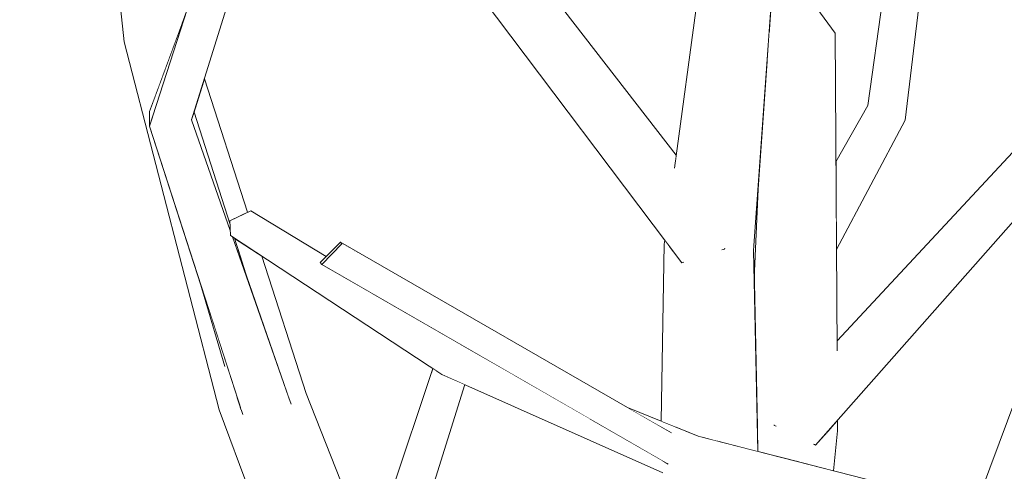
# Model space of a CAD drawing. Extents: x -289599 to -184549, y 66678 to 295474.
# Tile 40 of 256: x -282686 to -282570, y 72221 to 72274. Entities that reach past the tile are written whole.
import ezdxf

# ---------------------------------------------------------------- set-up
doc = ezdxf.new("R2010")
doc.units = 0
doc.header["$MEASUREMENT"] = 0
doc.linetypes.add('Wipeout_Contour', pattern=[1000, 0, -1000])
doc.layers.add('arch drzewa', color=8, linetype='Continuous')
doc.layers.add('arch drzewa_Nr_Pióra__4', color=8, linetype='Continuous', lineweight=9)

msp = doc.modelspace()

# ---------------------------------------------------------------- wipeouts: each hides what was drawn before it
at = {"color": 254, "linetype": 'Wipeout_Contour', "lineweight": 0, "ltscale": 1017190.096414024}
msp.add_wipeout([(-282666.67, 72273.75), (-282672.12, 72273.14), (-282669.19, 72266.89)], dxfattribs=at).dxf.layer = 'arch drzewa'
at = {"color": 254, "linetype": 'Wipeout_Contour', "lineweight": 0, "ltscale": 1695264.080452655}
msp.add_wipeout([(-282664.03, 72267.31), (-282665.25, 72263.41), (-282661.04, 72250.27), (-282661.05, 72250.7), (-282658.98, 72251.71)], dxfattribs=at).dxf.layer = 'arch drzewa'
at = {"color": 254, "linetype": 'Wipeout_Contour', "lineweight": 0, "ltscale": 1355916.003827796}
msp.add_wipeout([(-282590.1, 72249.37), (-282590.08, 72247.35), (-282582.06, 72262.49), (-282583.28, 72263.49)], dxfattribs=at).dxf.layer = 'arch drzewa'
at = {"color": 254, "linetype": 'Wipeout_Contour', "lineweight": 0, "ltscale": 1355821.052089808}
msp.add_wipeout([(-282573.83, 72217.26), (-282571.15, 72216.58), (-282570.38, 72216.03), (-282564.47, 72242.42)], dxfattribs=at).dxf.layer = 'arch drzewa'
at = {"color": 254, "linetype": 'Wipeout_Contour', "lineweight": 0, "ltscale": 1356086.895577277}
msp.add_wipeout([(-282636.92, 72233.2), (-282645.85, 72192.45), (-282633.57, 72231.56), (-282636.24, 72232.76)], dxfattribs=at).dxf.layer = 'arch drzewa'
at = {"color": 254, "linetype": 'Wipeout_Contour', "lineweight": 0, "ltscale": 1695468.443363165}
msp.add_wipeout([(-282719.47, 72224.98), (-282721.79, 72224.92), (-282682.7, 72216.58), (-282717.82, 72225.52), (-282719.89, 72225.25)], dxfattribs=at).dxf.layer = 'arch drzewa'
at = {"color": 254, "linetype": 'Wipeout_Contour', "lineweight": 0, "ltscale": 2711820.191733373}
msp.add_wipeout([(-282594.6, 72225.01), (-282594.72, 72222.58), (-282590.42, 72221.49), (-282589.95, 72226.17), (-282591.36, 72225.82), (-282592.53, 72224.49), (-282592.69, 72224.56), (-282592.55, 72225.52)], dxfattribs=at).dxf.layer = 'arch drzewa'

# ---------------------------------------------------------------- next in the draw order: wipeouts: each hides what was drawn before it
at = {"color": 254, "linetype": 'Wipeout_Contour', "lineweight": 0, "ltscale": 1016942.02339223}
msp.add_wipeout([(-282582.06, 72262.49), (-282576.45, 72308.74), (-282577.95, 72308.95)], dxfattribs=at).dxf.layer = 'arch drzewa'
at = {"color": 254, "linetype": 'Wipeout_Contour', "lineweight": 0, "ltscale": 1017191.221034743}
msp.add_wipeout([(-282672.12, 72273.14), (-282669.77, 72265.32), (-282669.19, 72266.89)], dxfattribs=at).dxf.layer = 'arch drzewa'
at = {"color": 254, "linetype": 'Wipeout_Contour', "lineweight": 0, "ltscale": 1016939.873122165}
msp.add_wipeout([(-282590.1, 72250.48), (-282590.1, 72249.37), (-282583.28, 72263.49)], dxfattribs=at).dxf.layer = 'arch drzewa'
at = {"color": 254, "linetype": 'Wipeout_Contour', "lineweight": 0, "ltscale": 1356094.643348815}
msp.add_wipeout([(-282650.57, 72191.56), (-282645.85, 72192.45), (-282636.92, 72233.2), (-282637.15, 72233.35)], dxfattribs=at).dxf.layer = 'arch drzewa'
at = {"color": 254, "linetype": 'Wipeout_Contour', "lineweight": 0, "ltscale": 1016927.881370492}
msp.add_wipeout([(-282590.07, 72227.28), (-282589.95, 72226.17), (-282589.96, 72227.4)], dxfattribs=at).dxf.layer = 'arch drzewa'
at = {"color": 254, "linetype": 'Wipeout_Contour', "lineweight": 0, "ltscale": 1017234.484537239}
msp.add_wipeout([(-282722.03, 72224.97), (-282686.56, 72216.02), (-282682.7, 72216.58)], dxfattribs=at).dxf.layer = 'arch drzewa'
at = {"color": 254, "linetype": 'Wipeout_Contour', "lineweight": 0, "ltscale": 1016938.546711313}
msp.add_wipeout([(-282594.84, 72222.61), (-282594.72, 72222.58), (-282594.6, 72225.01)], dxfattribs=at).dxf.layer = 'arch drzewa'

# ---------------------------------------------------------------- next in the draw order: wipeouts: each hides what was drawn before it
at = {"color": 254, "linetype": 'Wipeout_Contour', "lineweight": 0, "ltscale": 1695321.631307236}
msp.add_wipeout([(-282672.12, 72273.14), (-282673.41, 72271.62), (-282670.45, 72262.94), (-282670.45, 72263.49), (-282669.77, 72265.32)], dxfattribs=at).dxf.layer = 'arch drzewa'
at = {"color": 254, "linetype": 'Wipeout_Contour', "lineweight": 0, "ltscale": 1355922.623044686}
msp.add_wipeout([(-282590.14, 72255.46), (-282590.1, 72250.48), (-282583.28, 72263.49), (-282586.4, 72264.2)], dxfattribs=at).dxf.layer = 'arch drzewa'
at = {"color": 254, "linetype": 'Wipeout_Contour', "lineweight": 0, "ltscale": 1017057.309015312}
msp.add_wipeout([(-282634.03, 72236.26), (-282636.5, 72235.49), (-282627.62, 72232.56)], dxfattribs=at).dxf.layer = 'arch drzewa'
at = {"color": 254, "linetype": 'Wipeout_Contour', "lineweight": 0, "ltscale": 1017073.326841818}
msp.add_wipeout([(-282650.57, 72191.56), (-282637.15, 72233.35), (-282637.26, 72233.42)], dxfattribs=at).dxf.layer = 'arch drzewa'
at = {"color": 254, "linetype": 'Wipeout_Contour', "lineweight": 0, "ltscale": 1355927.982556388}
msp.add_wipeout([(-282594.6, 72225.01), (-282599.32, 72226.21), (-282599.27, 72223.74), (-282594.84, 72222.61)], dxfattribs=at).dxf.layer = 'arch drzewa'

# ---------------------------------------------------------------- next in the draw order: wipeouts: each hides what was drawn before it
at = {"color": 254, "linetype": 'Wipeout_Contour', "lineweight": 0, "ltscale": 1016937.2986168}
msp.add_wipeout([(-282577.95, 72308.95), (-282583.28, 72263.49), (-282582.06, 72262.49)], dxfattribs=at).dxf.layer = 'arch drzewa'
at = {"color": 254, "linetype": 'Wipeout_Contour', "lineweight": 0, "ltscale": 3051592.092319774}
msp.add_wipeout([(-282676.77, 72303.94), (-282672.12, 72273.14), (-282666.67, 72273.75), (-282666.39, 72274.52), (-282666.9, 72275.96), (-282667.09, 72274.72), (-282670.99, 72274.27), (-282671.37, 72277.78), (-282670.21, 72285.35)], dxfattribs=at).dxf.layer = 'arch drzewa'
at = {"color": 254, "linetype": 'Wipeout_Contour', "lineweight": 0, "ltscale": 1016946.303198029}
msp.add_wipeout([(-282590.15, 72257.61), (-282590.14, 72255.46), (-282586.4, 72264.2)], dxfattribs=at).dxf.layer = 'arch drzewa'
at = {"color": 254, "linetype": 'Wipeout_Contour', "lineweight": 0, "ltscale": 1017046.265074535}
msp.add_wipeout([(-282627.62, 72232.56), (-282636.5, 72235.49), (-282623.77, 72230.34)], dxfattribs=at).dxf.layer = 'arch drzewa'
at = {"color": 254, "linetype": 'Wipeout_Contour', "lineweight": 0, "ltscale": 1356100.131772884}
msp.add_wipeout([(-282637.3, 72233.45), (-282651.59, 72190.84), (-282650.57, 72191.56), (-282637.26, 72233.42)], dxfattribs=at).dxf.layer = 'arch drzewa'

# ---------------------------------------------------------------- next in the draw order: wipeouts: each hides what was drawn before it
at = {"color": 254, "linetype": 'Wipeout_Contour', "lineweight": 0, "ltscale": 1016946.988177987}
msp.add_wipeout([(-282583.28, 72263.49), (-282577.95, 72308.95), (-282580.16, 72309.05)], dxfattribs=at).dxf.layer = 'arch drzewa'
at = {"color": 254, "linetype": 'Wipeout_Contour', "lineweight": 0, "ltscale": 1017221.805097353}
msp.add_wipeout([(-282672.12, 72273.14), (-282676.77, 72303.94), (-282676.59, 72301.27)], dxfattribs=at).dxf.layer = 'arch drzewa'
at = {"color": 254, "linetype": 'Wipeout_Contour', "lineweight": 0, "ltscale": 1355934.486477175}
msp.add_wipeout([(-282590.01, 72235.54), (-282590.24, 72272.66), (-282594.58, 72271.71), (-282590.8, 72234.5)], dxfattribs=at).dxf.layer = 'arch drzewa'
at = {"color": 254, "linetype": 'Wipeout_Contour', "lineweight": 0, "ltscale": 1356058.19107504}
msp.add_wipeout([(-282623.77, 72230.34), (-282636.5, 72235.49), (-282636.24, 72232.76), (-282618.81, 72227.49)], dxfattribs=at).dxf.layer = 'arch drzewa'
at = {"color": 254, "linetype": 'Wipeout_Contour', "lineweight": 0, "ltscale": 2712286.872949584}
msp.add_wipeout([(-282658.75, 72228.65), (-282647.37, 72203.41), (-282644.63, 72211.59), (-282652.13, 72230.52), (-282654.14, 72229.95), (-282654.08, 72229.76), (-282654.21, 72229.86), (-282654.29, 72229.91)], dxfattribs=at).dxf.layer = 'arch drzewa'

# ---------------------------------------------------------------- next in the draw order: wipeouts: each hides what was drawn before it
at = {"color": 254, "linetype": 'Wipeout_Contour', "lineweight": 0, "ltscale": 1016944.356208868}
msp.add_wipeout([(-282580.16, 72309.05), (-282586.4, 72264.2), (-282583.28, 72263.49)], dxfattribs=at).dxf.layer = 'arch drzewa'
at = {"color": 254, "linetype": 'Wipeout_Contour', "lineweight": 0, "ltscale": 2033884.73559435}
msp.add_wipeout([(-282594.6, 72225.01), (-282592.55, 72225.52), (-282592.37, 72232.34), (-282591.77, 72233.07), (-282590.8, 72234.5), (-282594.58, 72271.71)], dxfattribs=at).dxf.layer = 'arch drzewa'
at = {"color": 254, "linetype": 'Wipeout_Contour', "lineweight": 0, "ltscale": 1356180.978179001}
msp.add_wipeout([(-282660.53, 72248.69), (-282660.27, 72247.88), (-282652.13, 72230.52), (-282657.33, 72246.59)], dxfattribs=at).dxf.layer = 'arch drzewa'
at = {"color": 254, "linetype": 'Wipeout_Contour', "lineweight": 0, "ltscale": 1017095.583052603}
msp.add_wipeout([(-282647.37, 72203.41), (-282658.75, 72228.65), (-282648.09, 72201.26)], dxfattribs=at).dxf.layer = 'arch drzewa'

# ---------------------------------------------------------------- next in the draw order: wipeouts: each hides what was drawn before it
at = {"color": 254, "linetype": 'Wipeout_Contour', "lineweight": 0, "ltscale": 1355958.962419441}
msp.add_wipeout([(-282598.18, 72269.7), (-282594.6, 72225.01), (-282594.58, 72271.71), (-282597.97, 72272.73)], dxfattribs=at).dxf.layer = 'arch drzewa'
at = {"color": 254, "linetype": 'Wipeout_Contour', "lineweight": 0, "ltscale": 1356171.134404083}
msp.add_wipeout([(-282660.27, 72247.88), (-282658.71, 72243.02), (-282654.14, 72229.95), (-282652.13, 72230.52)], dxfattribs=at).dxf.layer = 'arch drzewa'
at = {"color": 254, "linetype": 'Wipeout_Contour', "lineweight": 0, "ltscale": 1356142.450363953}
msp.add_wipeout([(-282662.31, 72228.61), (-282649.37, 72197.46), (-282648.09, 72201.26), (-282658.75, 72228.65)], dxfattribs=at).dxf.layer = 'arch drzewa'
at = {"color": 254, "linetype": 'Wipeout_Contour', "lineweight": 0, "ltscale": 1016928.700401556}
msp.add_wipeout([(-282590.07, 72227.28), (-282591.36, 72225.82), (-282589.95, 72226.17)], dxfattribs=at).dxf.layer = 'arch drzewa'

# ---------------------------------------------------------------- next in the draw order: wipeouts: each hides what was drawn before it
at = {"color": 254, "linetype": 'Wipeout_Contour', "lineweight": 0, "ltscale": 1016977.782221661}
msp.add_wipeout([(-282597.44, 72280.02), (-282590.24, 72272.66), (-282597.28, 72282.3)], dxfattribs=at).dxf.layer = 'arch drzewa'
at = {"color": 254, "linetype": 'Wipeout_Contour', "lineweight": 0, "ltscale": 1694937.891667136}
msp.add_wipeout([(-282599.22, 72255.28), (-282599.73, 72243.96), (-282599.32, 72226.21), (-282594.6, 72225.01), (-282598.18, 72269.7)], dxfattribs=at).dxf.layer = 'arch drzewa'
at = {"color": 254, "linetype": 'Wipeout_Contour', "lineweight": 0, "ltscale": 1016889.053921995}
msp.add_wipeout([(-282592.53, 72224.49), (-282559.38, 72261.97), (-282560.6, 72266.69)], dxfattribs=at).dxf.layer = 'arch drzewa'
at = {"color": 254, "linetype": 'Wipeout_Contour', "lineweight": 0, "ltscale": 1017100.103689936}
msp.add_wipeout([(-282649.37, 72197.46), (-282662.31, 72228.61), (-282650.01, 72195.52)], dxfattribs=at).dxf.layer = 'arch drzewa'

# ---------------------------------------------------------------- next in the draw order: linework, layer by layer
at = {"layer": 'arch drzewa_Nr_Pióra__4', "linetype": 'Continuous'}
for p, q in [((-282597.36, 72226.8), (-282597.38, 72226.85)), ((-282597.14, 72226.7), (-282597.36, 72226.8))]:
    msp.add_line(p, q, dxfattribs=at)

# ---------------------------------------------------------------- next in the draw order: wipeouts: each hides what was drawn before it
at = {"color": 254, "linetype": 'Wipeout_Contour', "lineweight": 0, "ltscale": 1355967.317430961}
msp.add_wipeout([(-282597.44, 72280.02), (-282597.72, 72276.09), (-282594.58, 72271.71), (-282590.24, 72272.66)], dxfattribs=at).dxf.layer = 'arch drzewa'
at = {"color": 254, "linetype": 'Wipeout_Contour', "lineweight": 0, "ltscale": 2033825.13929993}
msp.add_wipeout([(-282592.69, 72224.56), (-282592.53, 72224.49), (-282560.6, 72266.69), (-282560.77, 72267.37), (-282592.37, 72232.34), (-282592.55, 72225.52)], dxfattribs=at).dxf.layer = 'arch drzewa'
at = {"color": 254, "linetype": 'Wipeout_Contour', "lineweight": 0, "ltscale": 1355959.233228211}
msp.add_wipeout([(-282606.13, 72245.85), (-282604.03, 72224.95), (-282599.27, 72223.74), (-282599.8, 72247.23)], dxfattribs=at).dxf.layer = 'arch drzewa'
at = {"color": 254, "linetype": 'Wipeout_Contour', "lineweight": 0, "ltscale": 1017125.816665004}
msp.add_wipeout([(-282654.29, 72229.91), (-282659.4, 72230.81), (-282658.75, 72228.65)], dxfattribs=at).dxf.layer = 'arch drzewa'

# ---------------------------------------------------------------- next in the draw order: linework, layer by layer
at = {"layer": 'arch drzewa_Nr_Pióra__4', "linetype": 'Continuous'}
msp.add_line((-282589.95, 72226.17), (-282589.96, 72227.4), dxfattribs=at)

# ---------------------------------------------------------------- next in the draw order: wipeouts: each hides what was drawn before it
at = {"color": 254, "linetype": 'Wipeout_Contour', "lineweight": 0, "ltscale": 1016980.041303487}
msp.add_wipeout([(-282597.75, 72275.66), (-282594.58, 72271.71), (-282597.72, 72276.09)], dxfattribs=at).dxf.layer = 'arch drzewa'
at = {"color": 254, "linetype": 'Wipeout_Contour', "lineweight": 0, "ltscale": 1355872.320906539}
msp.add_wipeout([(-282592.37, 72232.34), (-282560.77, 72267.37), (-282560.87, 72267.76), (-282591.77, 72233.07)], dxfattribs=at).dxf.layer = 'arch drzewa'
at = {"color": 254, "linetype": 'Wipeout_Contour', "lineweight": 0, "ltscale": 1016975.257875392}
msp.add_wipeout([(-282604.03, 72224.95), (-282606.13, 72245.85), (-282605.87, 72225.42)], dxfattribs=at).dxf.layer = 'arch drzewa'
at = {"color": 254, "linetype": 'Wipeout_Contour', "lineweight": 0, "ltscale": 1017130.873924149}
msp.add_wipeout([(-282658.75, 72228.65), (-282659.4, 72230.81), (-282659.39, 72230.52)], dxfattribs=at).dxf.layer = 'arch drzewa'

# ---------------------------------------------------------------- next in the draw order: wipeouts: each hides what was drawn before it
at = {"color": 254, "linetype": 'Wipeout_Contour', "lineweight": 0, "ltscale": 1016979.385104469}
msp.add_wipeout([(-282597.97, 72272.73), (-282594.58, 72271.71), (-282597.75, 72275.66)], dxfattribs=at).dxf.layer = 'arch drzewa'
at = {"color": 254, "linetype": 'Wipeout_Contour', "lineweight": 0, "ltscale": 3390513.970762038}
msp.add_wipeout([(-282670.45, 72262.94), (-282673.41, 72271.62), (-282662.31, 72228.61), (-282658.75, 72228.65), (-282659.39, 72230.52), (-282659.76, 72228.7), (-282659.87, 72229.04), (-282661.69, 72233.81), (-282664.58, 72243.59), (-282670.46, 72261.77)], dxfattribs=at).dxf.layer = 'arch drzewa'
at = {"color": 254, "linetype": 'Wipeout_Contour', "lineweight": 0, "ltscale": 2033826.472077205}
msp.add_wipeout([(-282591.77, 72233.07), (-282560.87, 72267.76), (-282560.92, 72267.93), (-282590.02, 72236.68), (-282590.01, 72235.54), (-282590.8, 72234.5)], dxfattribs=at).dxf.layer = 'arch drzewa'
at = {"color": 254, "linetype": 'Wipeout_Contour', "lineweight": 0, "ltscale": 3050966.416084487}
msp.add_wipeout([(-282609.52, 72247.61), (-282610.23, 72247.98), (-282608.95, 72226.61), (-282606.28, 72225.52), (-282605.87, 72225.42), (-282606.13, 72245.85), (-282608.02, 72246.83), (-282608.03, 72245.85), (-282608.16, 72245.81)], dxfattribs=at).dxf.layer = 'arch drzewa'

# ---------------------------------------------------------------- next in the draw order: linework, layer by layer
at = {"layer": 'arch drzewa_Nr_Pióra__4', "linetype": 'Continuous'}
for p, q in [((-282586.4, 72264.2), (-282580.16, 72309.05)), ((-282582.06, 72262.49), (-282576.45, 72308.74)), ((-282590.01, 72235.5), (-282590.24, 72272.66)), ((-282590.02, 72236.68), (-282560.92, 72267.93)), ((-282590.15, 72257.61), (-282586.4, 72264.2)), ((-282590.08, 72247.35), (-282582.06, 72262.49))]:
    msp.add_line(p, q, dxfattribs=at)

# ---------------------------------------------------------------- next in the draw order: wipeouts: each hides what was drawn before it
at = {"color": 254, "linetype": 'Wipeout_Contour', "lineweight": 0, "ltscale": 1017211.395281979}
msp.add_wipeout([(-282676.59, 72301.27), (-282673.41, 72271.62), (-282672.12, 72273.14)], dxfattribs=at).dxf.layer = 'arch drzewa'
at = {"color": 254, "linetype": 'Wipeout_Contour', "lineweight": 0, "ltscale": 1016989.847207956}
msp.add_wipeout([(-282599.8, 72247.23), (-282596.65, 72291.03), (-282601.98, 72290.52)], dxfattribs=at).dxf.layer = 'arch drzewa'
at = {"color": 254, "linetype": 'Wipeout_Contour', "lineweight": 0, "ltscale": 1356215.596646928}
msp.add_wipeout([(-282665.25, 72263.41), (-282665.53, 72262.52), (-282661.01, 72249.59), (-282661.04, 72250.27)], dxfattribs=at).dxf.layer = 'arch drzewa'
at = {"color": 254, "linetype": 'Wipeout_Contour', "lineweight": 0, "ltscale": 1017145.249243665}
msp.add_wipeout([(-282660.74, 72248.83), (-282658.71, 72243.02), (-282660.53, 72248.69)], dxfattribs=at).dxf.layer = 'arch drzewa'
at = {"color": 254, "linetype": 'Wipeout_Contour', "lineweight": 0, "ltscale": 1016990.057059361}
msp.add_wipeout([(-282610.23, 72247.98), (-282610.6, 72227.28), (-282608.95, 72226.61)], dxfattribs=at).dxf.layer = 'arch drzewa'
at = {"color": 254, "linetype": 'Wipeout_Contour', "lineweight": 0, "ltscale": 1694926.343060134}
msp.add_wipeout([(-282610.24, 72224.92), (-282571.15, 72216.58), (-282606.28, 72225.52), (-282608.34, 72225.25), (-282607.92, 72224.98)], dxfattribs=at).dxf.layer = 'arch drzewa'

# ---------------------------------------------------------------- next in the draw order: linework, layer by layer
at = {"layer": 'arch drzewa_Nr_Pióra__4', "linetype": 'Continuous'}
for p, q in [((-282673.41, 72271.62), (-282676.59, 72301.27)), ((-282590.24, 72272.66), (-282597.28, 72282.3))]:
    msp.add_line(p, q, dxfattribs=at)

# ---------------------------------------------------------------- next in the draw order: wipeouts: each hides what was drawn before it
at = {"color": 254, "linetype": 'Wipeout_Contour', "lineweight": 0, "ltscale": 1016988.443600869}
msp.add_wipeout([(-282601.98, 72290.52), (-282606.13, 72245.85), (-282599.8, 72247.23)], dxfattribs=at).dxf.layer = 'arch drzewa'
at = {"color": 254, "linetype": 'Wipeout_Contour', "lineweight": 0, "ltscale": 2373347.779513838}
msp.add_wipeout([(-282665.53, 72262.52), (-282670.46, 72261.77), (-282654.21, 72229.86), (-282654.08, 72229.76), (-282660.74, 72248.83), (-282660.98, 72248.99), (-282661.01, 72249.59)], dxfattribs=at).dxf.layer = 'arch drzewa'
at = {"color": 254, "linetype": 'Wipeout_Contour', "lineweight": 0, "ltscale": 1017000.064964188}
msp.add_wipeout([(-282610.16, 72248.45), (-282610.23, 72247.98), (-282609.52, 72247.61)], dxfattribs=at).dxf.layer = 'arch drzewa'
at = {"color": 254, "linetype": 'Wipeout_Contour', "lineweight": 0, "ltscale": 1016909.224111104}
msp.add_wipeout([(-282610.48, 72224.97), (-282575.01, 72216.02), (-282571.15, 72216.58)], dxfattribs=at).dxf.layer = 'arch drzewa'

# ---------------------------------------------------------------- next in the draw order: linework, layer by layer
at = {"layer": 'arch drzewa_Nr_Pióra__4', "linetype": 'Continuous'}
for p, q in [((-282599.8, 72247.23), (-282596.65, 72291.03)), ((-282599.73, 72243.96), (-282599.22, 72255.28)), ((-282573.83, 72217.26), (-282564.47, 72242.42))]:
    msp.add_line(p, q, dxfattribs=at)

# ---------------------------------------------------------------- next in the draw order: wipeouts: each hides what was drawn before it
at = {"color": 254, "linetype": 'Wipeout_Contour', "lineweight": 0, "ltscale": 1017172.60081988}
msp.add_wipeout([(-282665.53, 72262.52), (-282655.22, 72295.52), (-282659.37, 72296.22)], dxfattribs=at).dxf.layer = 'arch drzewa'
at = {"color": 254, "linetype": 'Wipeout_Contour', "lineweight": 0, "ltscale": 1017003.418634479}
msp.add_wipeout([(-282606.13, 72245.85), (-282601.98, 72290.52), (-282604.24, 72292.45)], dxfattribs=at).dxf.layer = 'arch drzewa'
at = {"color": 254, "linetype": 'Wipeout_Contour', "lineweight": 0, "ltscale": 2034272.868095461}
msp.add_wipeout([(-282654.21, 72229.86), (-282670.46, 72261.77), (-282659.76, 72228.7), (-282659.39, 72230.52), (-282659.4, 72230.81), (-282654.29, 72229.91)], dxfattribs=at).dxf.layer = 'arch drzewa'
at = {"color": 254, "linetype": 'Wipeout_Contour', "lineweight": 0, "ltscale": 1016988.459935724}
msp.add_wipeout([(-282606.28, 72225.52), (-282614.52, 72228.87), (-282611.99, 72227.41)], dxfattribs=at).dxf.layer = 'arch drzewa'
at = {"color": 254, "linetype": 'Wipeout_Contour', "lineweight": 0, "ltscale": 1694935.300137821}
msp.add_wipeout([(-282610.42, 72222.66), (-282610.39, 72221.23), (-282575.01, 72216.02), (-282610.28, 72224.92), (-282609.86, 72222.33)], dxfattribs=at).dxf.layer = 'arch drzewa'

# ---------------------------------------------------------------- next in the draw order: linework, layer by layer
at = {"layer": 'arch drzewa_Nr_Pióra__4', "linetype": 'Continuous'}
for p, q in [((-282592.53, 72224.49), (-282559.38, 72261.97)), ((-282603.2, 72247.4), (-282603.48, 72247.31)), ((-282603.13, 72247.5), (-282603.2, 72247.4)), ((-282599.27, 72223.74), (-282599.8, 72247.23)), ((-282590.42, 72221.49), (-282589.95, 72226.17)), ((-282592.53, 72224.49), (-282592.79, 72224.61))]:
    msp.add_line(p, q, dxfattribs=at)

# ---------------------------------------------------------------- next in the draw order: wipeouts: each hides what was drawn before it
at = {"color": 254, "linetype": 'Wipeout_Contour', "lineweight": 0, "ltscale": 1017179.105492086}
msp.add_wipeout([(-282659.37, 72296.22), (-282670.46, 72261.77), (-282665.53, 72262.52)], dxfattribs=at).dxf.layer = 'arch drzewa'
at = {"color": 254, "linetype": 'Wipeout_Contour', "lineweight": 0, "ltscale": 2033996.128857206}
msp.add_wipeout([(-282609.02, 72256.94), (-282606.99, 72252.22), (-282607.14, 72251.81), (-282608.02, 72246.83), (-282606.13, 72245.85), (-282604.24, 72292.45)], dxfattribs=at).dxf.layer = 'arch drzewa'
at = {"color": 254, "linetype": 'Wipeout_Contour', "lineweight": 0, "ltscale": 1356190.679310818}
msp.add_wipeout([(-282661.53, 72234.16), (-282664.58, 72243.59), (-282661.69, 72233.81), (-282659.87, 72229.04)], dxfattribs=at).dxf.layer = 'arch drzewa'
at = {"color": 254, "linetype": 'Wipeout_Contour', "lineweight": 0, "ltscale": 1355976.213208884}
msp.add_wipeout([(-282611.99, 72227.41), (-282609.47, 72225.96), (-282608.34, 72225.25), (-282606.28, 72225.52)], dxfattribs=at).dxf.layer = 'arch drzewa'

# ---------------------------------------------------------------- next in the draw order: linework, layer by layer
at = {"layer": 'arch drzewa_Nr_Pióra__4', "linetype": 'Continuous'}
for p, q in [((-282665.53, 72262.52), (-282655.22, 72295.52)), ((-282665.53, 72262.58), (-282665.53, 72262.52)), ((-282661.66, 72233.68), (-282664.58, 72243.59)), ((-282571.15, 72216.58), (-282606.28, 72225.52))]:
    msp.add_line(p, q, dxfattribs=at)

# ---------------------------------------------------------------- next in the draw order: wipeouts: each hides what was drawn before it
at = {"color": 254, "linetype": 'Wipeout_Contour', "lineweight": 0, "ltscale": 1356080.389465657}
msp.add_wipeout([(-282637.48, 72295.36), (-282639.36, 72293.43), (-282608.92, 72257.69), (-282608.82, 72258.39)], dxfattribs=at).dxf.layer = 'arch drzewa'
at = {"color": 254, "linetype": 'Wipeout_Contour', "lineweight": 0, "ltscale": 1017185.34579413}
msp.add_wipeout([(-282670.46, 72261.77), (-282666.14, 72275.17), (-282670.45, 72263.49)], dxfattribs=at).dxf.layer = 'arch drzewa'
at = {"color": 254, "linetype": 'Wipeout_Contour', "lineweight": 0, "ltscale": 1356015.515590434}
msp.add_wipeout([(-282636.24, 72232.76), (-282610.39, 72221.23), (-282610.42, 72222.66), (-282618.81, 72227.49)], dxfattribs=at).dxf.layer = 'arch drzewa'

# ---------------------------------------------------------------- next in the draw order: linework, layer by layer
at = {"layer": 'arch drzewa_Nr_Pióra__4', "linetype": 'Continuous'}
for p, q in [((-282670.46, 72261.77), (-282659.37, 72296.22)), ((-282670.45, 72263.49), (-282666.14, 72275.17)), ((-282662.31, 72228.61), (-282673.41, 72271.62)), ((-282670.46, 72261.77), (-282670.45, 72263.49)), ((-282670.46, 72261.77), (-282670.1, 72262.82))]:
    msp.add_line(p, q, dxfattribs=at)

# ---------------------------------------------------------------- next in the draw order: wipeouts: each hides what was drawn before it
at = {"color": 254, "linetype": 'Wipeout_Contour', "lineweight": 0, "ltscale": 1356041.086860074}
msp.add_wipeout([(-282639.36, 72293.43), (-282606.99, 72252.22), (-282609.02, 72256.94), (-282608.92, 72257.69)], dxfattribs=at).dxf.layer = 'arch drzewa'

# ---------------------------------------------------------------- next in the draw order: wipeouts: each hides what was drawn before it
at = {"color": 254, "linetype": 'Wipeout_Contour', "lineweight": 0, "ltscale": 2712244.517930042}
msp.add_wipeout([(-282642.08, 72292.71), (-282643.36, 72292.37), (-282607.14, 72251.81), (-282606.99, 72252.22), (-282639.36, 72293.43), (-282641.82, 72292.78), (-282641.72, 72292.64), (-282641.92, 72292.54)], dxfattribs=at).dxf.layer = 'arch drzewa'

# ---------------------------------------------------------------- next in the draw order: wipeouts: each hides what was drawn before it
at = {"color": 254, "linetype": 'Wipeout_Contour', "lineweight": 0, "ltscale": 1695036.045135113}
msp.add_wipeout([(-282607.14, 72251.81), (-282643.36, 72292.37), (-282608.16, 72245.81), (-282608.03, 72245.85), (-282608.02, 72246.83)], dxfattribs=at).dxf.layer = 'arch drzewa'

# ---------------------------------------------------------------- next in the draw order: linework, layer by layer
at = {"layer": 'arch drzewa_Nr_Pióra__4', "linetype": 'Continuous'}
for p, q in [((-282608.82, 72258.39), (-282637.48, 72295.36)), ((-282609.03, 72256.88), (-282604.24, 72292.45))]:
    msp.add_line(p, q, dxfattribs=at)

# ---------------------------------------------------------------- next in the draw order: wipeouts: each hides what was drawn before it
at = {"color": 254, "linetype": 'Wipeout_Contour', "lineweight": 0, "ltscale": 2034246.334744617}
msp.add_wipeout([(-282661.05, 72250.7), (-282643.43, 72241.67), (-282650.29, 72245.62), (-282650.48, 72245.82), (-282649.8, 72246.52), (-282658.62, 72251.89)], dxfattribs=at).dxf.layer = 'arch drzewa'

# ---------------------------------------------------------------- next in the draw order: linework, layer by layer
at = {"layer": 'arch drzewa_Nr_Pióra__4', "linetype": 'Continuous'}
msp.add_line((-282658.98, 72251.71), (-282664.03, 72267.31), dxfattribs=at)

# ---------------------------------------------------------------- next in the draw order: wipeouts: each hides what was drawn before it
at = {"color": 254, "linetype": 'Wipeout_Contour', "lineweight": 0, "ltscale": 1356125.825975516}
msp.add_wipeout([(-282661.05, 72250.7), (-282636.5, 72235.49), (-282634.03, 72236.26), (-282643.43, 72241.67)], dxfattribs=at).dxf.layer = 'arch drzewa'

# ---------------------------------------------------------------- next in the draw order: wipeouts: each hides what was drawn before it
at = {"color": 254, "linetype": 'Wipeout_Contour', "lineweight": 0, "ltscale": 1017123.019677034}
msp.add_wipeout([(-282636.5, 72235.49), (-282661.05, 72250.7), (-282660.98, 72248.99)], dxfattribs=at).dxf.layer = 'arch drzewa'

# ---------------------------------------------------------------- next in the draw order: linework, layer by layer
at = {"layer": 'arch drzewa_Nr_Pióra__4', "linetype": 'Continuous'}
for p, q in [((-282661.04, 72250.27), (-282665.25, 72263.41)), ((-282661.01, 72249.59), (-282665.53, 72262.52)), ((-282658.62, 72251.89), (-282661.05, 72250.7))]:
    msp.add_line(p, q, dxfattribs=at)

# ---------------------------------------------------------------- next in the draw order: wipeouts: each hides what was drawn before it
at = {"color": 254, "linetype": 'Wipeout_Contour', "lineweight": 0, "ltscale": 1017095.47544946}
msp.add_wipeout([(-282660.98, 72248.99), (-282636.24, 72232.76), (-282636.5, 72235.49)], dxfattribs=at).dxf.layer = 'arch drzewa'

# ---------------------------------------------------------------- next in the draw order: linework, layer by layer
at = {"layer": 'arch drzewa_Nr_Pióra__4', "linetype": 'Continuous'}
for p, q in [((-282659.55, 72228.06), (-282670.46, 72261.77)), ((-282661.05, 72250.7), (-282660.98, 72248.99)), ((-282653.9, 72229.27), (-282660.74, 72248.83)), ((-282658.71, 72243.02), (-282660.53, 72248.69)), ((-282652.13, 72230.52), (-282657.33, 72246.59))]:
    msp.add_line(p, q, dxfattribs=at)

# ---------------------------------------------------------------- next in the draw order: wipeouts: each hides what was drawn before it
at = {"color": 254, "linetype": 'Wipeout_Contour', "lineweight": 0, "ltscale": 1356152.163262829}
msp.add_wipeout([(-282650.29, 72245.62), (-282647.94, 72248.03), (-282648.13, 72248.22), (-282650.48, 72245.82)], dxfattribs=at).dxf.layer = 'arch drzewa'

# ---------------------------------------------------------------- next in the draw order: wipeouts: each hides what was drawn before it
at = {"color": 254, "linetype": 'Wipeout_Contour', "lineweight": 0, "ltscale": 1695055.156597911}
msp.add_wipeout([(-282648.13, 72248.22), (-282647.94, 72248.03), (-282607.92, 72224.98), (-282608.34, 72225.25), (-282609.47, 72225.96)], dxfattribs=at).dxf.layer = 'arch drzewa'

# ---------------------------------------------------------------- next in the draw order: wipeouts: each hides what was drawn before it
at = {"color": 254, "linetype": 'Wipeout_Contour', "lineweight": 0, "ltscale": 2373048.901482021}
msp.add_wipeout([(-282650.29, 72245.62), (-282609.86, 72222.33), (-282610.28, 72224.92), (-282610.48, 72224.97), (-282610.24, 72224.92), (-282607.92, 72224.98), (-282647.94, 72248.03)], dxfattribs=at).dxf.layer = 'arch drzewa'

# ---------------------------------------------------------------- next in the draw order: linework, layer by layer
at = {"layer": 'arch drzewa_Nr_Pióra__4', "linetype": 'Continuous'}
for p, q in [((-282608.16, 72245.81), (-282643.36, 72292.37)), ((-282649.8, 72246.52), (-282658.62, 72251.89)), ((-282636.24, 72232.76), (-282660.98, 72248.99)), ((-282610.23, 72247.98), (-282610.16, 72248.45)), ((-282650.48, 72245.82), (-282648.13, 72248.22)), ((-282647.94, 72248.03), (-282650.29, 72245.62)), ((-282648.13, 72248.22), (-282647.94, 72248.03)), ((-282609.4, 72225.92), (-282648.13, 72248.22)), ((-282610.6, 72227.28), (-282610.23, 72247.98)), ((-282650.29, 72245.62), (-282650.48, 72245.82)), ((-282609.77, 72222.28), (-282650.29, 72245.62)), ((-282607.93, 72245.88), (-282608.16, 72245.81)), ((-282651.59, 72190.84), (-282637.3, 72233.45)), ((-282610.39, 72221.23), (-282636.24, 72232.76)), ((-282645.85, 72192.45), (-282633.57, 72231.56)), ((-282644.63, 72211.59), (-282652.13, 72230.52)), ((-282606.28, 72225.52), (-282614.52, 72228.87)), ((-282650.01, 72195.52), (-282662.31, 72228.61))]:
    msp.add_line(p, q, dxfattribs=at)

doc.saveas('drawing.dxf')
